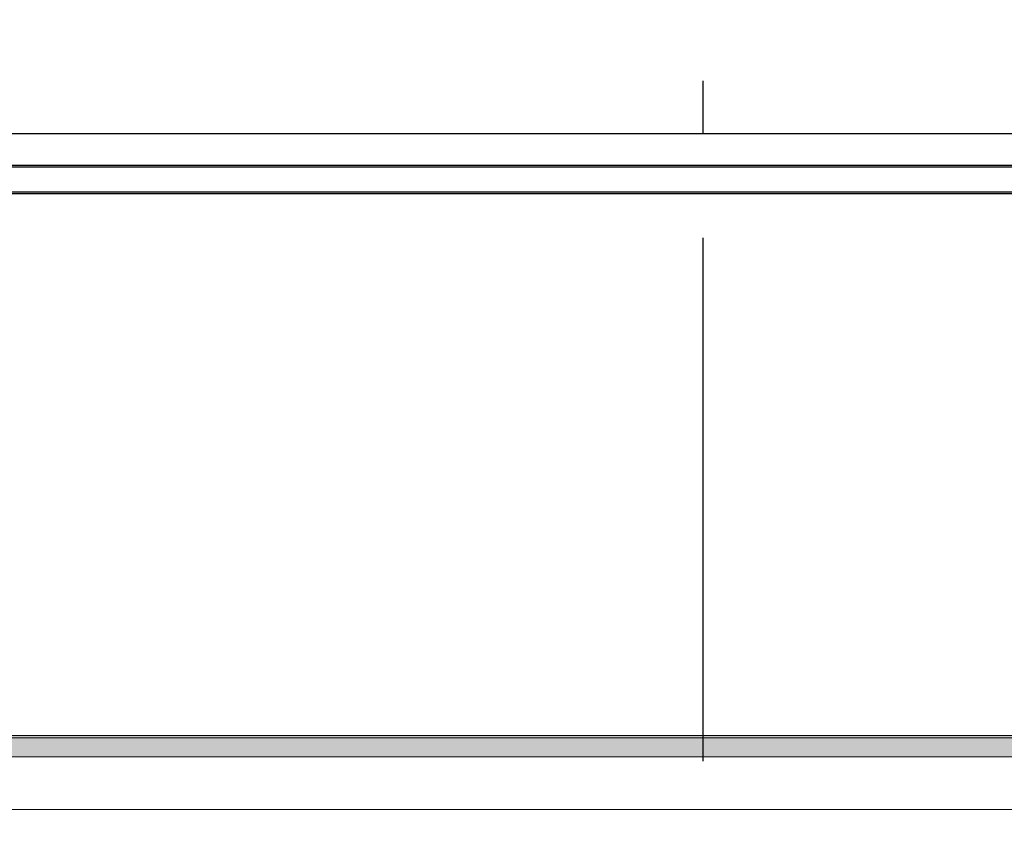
# Model space of a CAD drawing. Header units: millimetres. Extents: x -8544 to 51179, y -2070 to 39312.
# Tile 129 of 165: x 31164 to 32105, y 8770 to 9558. Entities that reach past the tile are written whole.
import ezdxf
from ezdxf.enums import TextEntityAlignment as Align

# ---------------------------------------------------------------- set-up
doc = ezdxf.new("R2010")
doc.units = ezdxf.units.MM
doc.header["$LTSCALE"] = 0.5
doc.header["$MEASUREMENT"] = 0
doc.linetypes.add('Akselinje', pattern=[1500, 1000, -200, 100, -200])
doc.linetypes.add('PLINE', pattern=[0])
for name, color, linetype in [('262- Taktekking (Skravur)(Nye konstruksjoner)', 7, 'Continuous'), ('265- Gesimser_ takrenner og nedløp(Nye konstruksjoner)', 7, 'Continuous'), ('82-- Modullinjer', 7, 'Continuous')]:
    doc.layers.add(name, color=color, linetype=linetype)
doc.layers.add('262- Taktekking(Nye konstruksjoner)', color=7, linetype='Continuous', lineweight=0)
doc.styles.add('GENERATED_STYLE_1', font='arial.ttf')

# ---------------------------------------------------------------- blocks, each defined once
blk = doc.blocks.new('Standard grid marker[14]', base_point=(31816.93, 12550))
at = {"layer": '82-- Modullinjer', "linetype": 'Akselinje'}
blk.add_line((31816.93, 12350), (31816.93, 1550), dxfattribs=at)
at = {"layer": '82-- Modullinjer', "style": 'GENERATED_STYLE_1'}
for tag, p in [('AC_MarkerText_1_0', (31816.93, 12887.5)), ('AC_MarkerText_1_1', (31816.93, 1187.5))]:
    blk.add_attdef(tag, text='', height=175, rotation=360, dxfattribs=at).set_placement(p, align=Align.TOP_CENTER)

msp = doc.modelspace()

# ---------------------------------------------------------------- hatches: boundary and pattern name
at = {"layer": '262- Taktekking (Skravur)(Nye konstruksjoner)', "linetype": 'Continuous'}
msp.add_hatch(color=256, dxfattribs=at).paths.add_polyline_path([(15021.93, 8874.35), (15021.93, 8872.34), (40611.93, 8872.34), (40611.93, 8874.35)])
at = {"layer": '262- Taktekking(Nye konstruksjoner)', "linetype": 'Continuous'}
msp.add_hatch(color=256, dxfattribs=at).paths.add_polyline_path([(40611.93, 8872.34), (15021.93, 8872.34), (15021.93, 8854.18), (40611.93, 8854.18)])

# ---------------------------------------------------------------- linework, layer by layer
at = {"layer": '262- Taktekking(Nye konstruksjoner)', "linetype": 'PLINE'}
for p, q in [((40611.93, 9392.39), (28071.93, 9392.41)), ((40611.93, 8874.35), (15021.93, 8874.35)), ((40611.93, 8872.34), (15021.93, 8872.34)), ((40611.93, 8854.18), (15021.93, 8854.18)), ((40611.93, 8803.75), (15021.93, 8803.75))]:
    msp.add_line(p, q, dxfattribs=at)
at = {"layer": '265- Gesimser_ takrenner og nedløp(Nye konstruksjoner)', "linetype": 'PLINE'}
for p, q in [((27964.54, 9449.64), (40719.32, 9449.64)), ((28021.92, 9419.4), (40661.93, 9419.4)), ((28024.54, 9417.74), (40659.31, 9417.74)), ((40624.8, 9393.72), (28059.05, 9393.72)), ((28061.16, 9392.39), (40622.69, 9392.39))]:
    msp.add_line(p, q, dxfattribs=at)

# ---------------------------------------------------------------- block references
at = {"layer": '82-- Modullinjer', "linetype": 'PLINE'}
msp.add_blockref('Standard grid marker[14]', (31816.93, 12550), dxfattribs=at)

doc.saveas('drawing.dxf')
